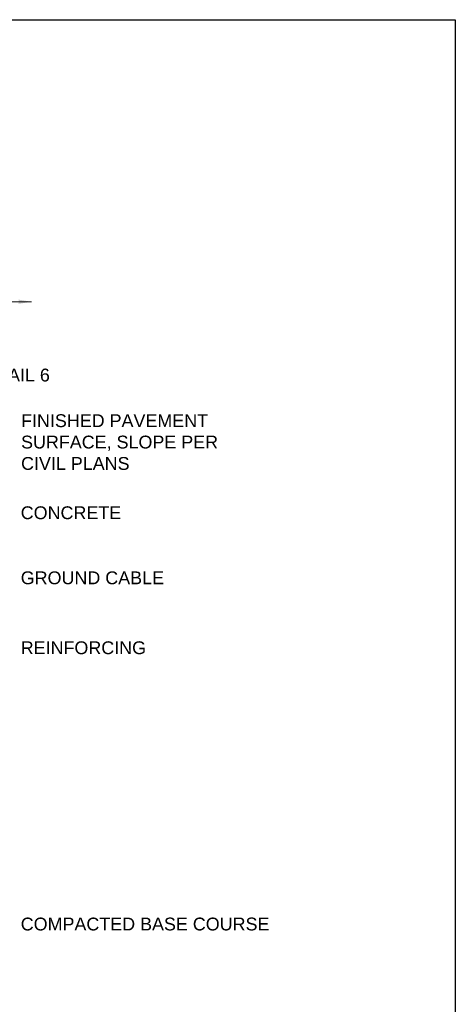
# Model space of a CAD drawing. Header units: inches. Extents: x 0 to 8.5, y 0 to 11.
# Tile 11 of 11: x 5.3 to 8.5, y 3.8 to 11. Entities that reach past the tile are written whole.
import ezdxf

# ---------------------------------------------------------------- set-up
doc = ezdxf.new("R2010")
doc.units = ezdxf.units.IN
doc.header["$LTSCALE"] = 0.5
doc.header["$MEASUREMENT"] = 0
doc.header["$PDSIZE"] = 2
doc.layers.get('0').update_dxf_attribs({"linetype": 'CONTINUOUS', "lineweight": 35})
for name, color, linetype in [('G-ANNO-DIMS', 7, 'CONTINUOUS'), ('G-ANNO-DIMS @ 1', 7, 'CONTINUOUS'), ('G-ANNO-TEXT', 7, 'CONTINUOUS'), ('G-ANNO-TTLB', 7, 'CONTINUOUS')]:
    doc.layers.add(name, color=color, linetype=linetype)
doc.styles.add('01-E-BLDG-1_1', font='arial.ttf', dxfattribs={"height": 0.09375})
doc.dimstyles.new('01-E-BLDG-1_1', dxfattribs={"dimtxt": 0.09375, "dimasz": 0.125, "dimexe": 0.0625, "dimexo": 0.0625, "dimgap": 0.0625, "dimtad": 1, "dimdec": 4, "dimzin": 3, "dimdsep": 46, "dimlunit": 4, "dimtxsty": '01-E-BLDG-1_1', "dimcen": 0.0625, "dimclrd": 1, "dimclre": 1, "dimclrt": 256, "dimazin": 0, "dimtfac": 1, "dimtdec": 4, "dimtmove": 1, "dimatfit": 3, "dimfxl": 1, "dimfrac": 2, "dimtolj": 1, "dimtzin": 3, "dimlwd": 0, "dimlwe": 0, "dimarcsym": 0})

# ---------------------------------------------------------------- blocks, each defined once
blk = doc.blocks.new('DBLARR')
at = {"linetype": 'Continuous'}
for points in [[(-0.2268, 0.0162), (-0.1296, 0), (-0.2268, -0.0162), (-0.2268, -0.0162, 0.240091)], [(-0.0971, 0.0162), (0, 0), (-0.0971, -0.0162), (-0.0972, -0.0162, 0.240091), (-0.0972, 0.0162)]]:
    blk.add_hatch(color=0, dxfattribs=at).paths.add_polyline_path(points)
at = {"color": 0, "linetype": 'Continuous'}
blk.add_point((-0.259, -0.0432), dxfattribs=at)

msp = doc.modelspace()

# ---------------------------------------------------------------- linework, layer by layer
at = {"layer": 'G-ANNO-TTLB'}
msp.add_lwpolyline([(8.5, 0), (0, 0), (0, 11), (8.5, 11)], close=True, dxfattribs=at)

# ---------------------------------------------------------------- block references
at = {"layer": 'G-ANNO-DIMS @ 1', "color": 1, "xscale": -1, "rotation": 180}
msp.add_blockref('DBLARR', (5.4011, 8.938), dxfattribs=at)

# ---------------------------------------------------------------- texts
at = {"layer": 'G-ANNO-TEXT', "char_height": 0.09375, "attachment_point": 1, "rotation": 360, "style": '01-E-BLDG-1_1'}
for s, insert, width in [('FIGURE 48F, DETAIL 6', (4.1371, 8.4491), 1.716917), ('FINISHED PAVEMENT\\PSURFACE, SLOPE PER CIVIL PLANS', (5.3238, 8.1154), 1.462579), ('CONCRETE', (5.3213, 7.4424), 1.309771), ('GROUND CABLE', (5.3213, 6.9667), 1.725635), ('REINFORCING', (5.3213, 6.4554), 2.043401), ('COMPACTED BASE COURSE', (5.3213, 4.4357), 2.010366)]:
    msp.add_mtext(s, dxfattribs=dict(at, insert=insert, width=width))

# ---------------------------------------------------------------- leaders
at = {"layer": 'G-ANNO-DIMS'}
msp.add_leader([(3.2272, 8.938), (5.4011, 8.938)], dimstyle='01-E-BLDG-1_1', dxfattribs=at)

doc.saveas('drawing.dxf')
